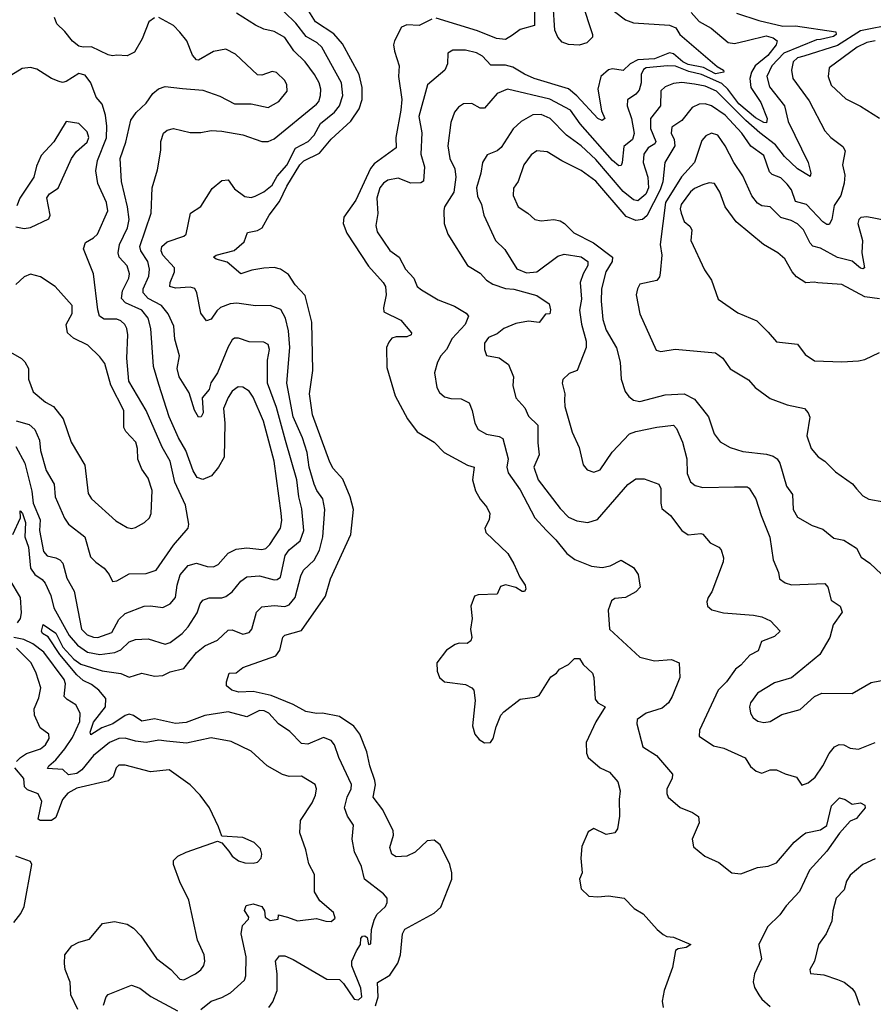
# Model space of a CAD drawing. Extents: x 2133461 to 2293071, y 753526 to 916327.
# Tile 246 of 256: x 2188253 to 2192316, y 879590 to 884275. Entities that reach past the tile are written whole.
import ezdxf

# ---------------------------------------------------------------- set-up
doc = ezdxf.new("R2010")
doc.units = 0

msp = doc.modelspace()

# ---------------------------------------------------------------- linework, layer by layer
at = {"layer": '0CON10XD'}
for points in [[(2190702.9, 884355), (2190703, 884247), (2190635, 884228.5), (2190599, 884201), (2190565, 884181), (2190522.5, 884185), (2190431.8, 884221.8), (2190235, 884282.1)], [(2190928.8, 884358.8), (2190980, 884205), (2190978.8, 884191.2), (2190952.5, 884165), (2190915, 884153.8), (2190865, 884156.2), (2190835, 884168.8), (2190815, 884192.5), (2190800, 884225), (2190792.5, 884345)], [(2189438.5, 879575), (2189458.3, 879601.7), (2189478.8, 879655), (2189479.1, 879735), (2189470, 879795), (2189489.7, 879820.3), (2189515, 879820), (2189555, 879802.7), (2189715, 879710), (2189775, 879708), (2189795, 879688.8), (2189845, 879613.5), (2189865, 879611.5), (2189882.2, 879625), (2189876.2, 879666.2), (2189833.3, 879773.3), (2189834.3, 879795), (2189855.5, 879845), (2189875.6, 879875), (2189876.7, 879903.3), (2189885, 879914.2), (2189895.5, 879915.5), (2189907.1, 879907.1), (2189913.8, 879875), (2189925, 879877.5), (2189928, 879945), (2189940.4, 879989.6), (2189953.2, 880016.8), (2189994.4, 880055), (2190002.2, 880075), (2190001.4, 880095), (2189984.3, 880115), (2189893.6, 880185), (2189880.5, 880245), (2189846.9, 880315), (2189835.6, 880375), (2189841.7, 880441.7), (2189812.9, 880485), (2189798.9, 880525), (2189812.3, 880575), (2189831.3, 880615), (2189833.1, 880635), (2189771.6, 880765), (2189751.8, 880825), (2189735, 880845.4), (2189698.8, 880858.8), (2189625, 880828.2), (2189595, 880830.9), (2189538.6, 880888.6), (2189485, 880924.5), (2189439.1, 880975), (2189416.2, 880986.2), (2189395, 880988.3), (2189335, 880958), (2189245, 880981.4), (2189135, 880963.4), (2189045, 880931), (2188995, 880925.8), (2188895, 880948.3), (2188835, 880937), (2188795, 880964.3), (2188775, 880970.2), (2188755, 880963.3), (2188696.9, 880925), (2188644.4, 880905.6), (2188592.3, 880872.3), (2188588.9, 880885), (2188605, 880931.8), (2188662.2, 881005), (2188663.8, 881045), (2188629.7, 881085), (2188595, 881111.7), (2188555, 881130.2), (2188525, 881158.3), (2188443.8, 881255), (2188388.1, 881338.1), (2188361.4, 881355), (2188357.1, 881365), (2188365, 881396.7), (2188425, 881355.3), (2188459, 881289), (2188511.5, 881231.5), (2188545, 881209), (2188645, 881176.1), (2188735, 881163.4), (2188775, 881146.2), (2188835, 881166), (2188895, 881150.8), (2188935, 881154.6), (2188968.6, 881171.4), (2189035, 881187.3), (2189095, 881263.3), (2189135, 881295.9), (2189195, 881322.7), (2189245, 881369.5), (2189265, 881372.1), (2189315, 881351.1), (2189345, 881358.6), (2189357.8, 881375), (2189379.7, 881455), (2189405, 881480.8), (2189465, 881487.3), (2189515, 881482.2), (2189535, 881490.8), (2189564.8, 881525.2), (2189591.6, 881628.4), (2189603.5, 881655), (2189655, 881703.6), (2189679.4, 881750.6), (2189695.3, 881815), (2189706, 881945), (2189695.3, 881995), (2189667.4, 882035), (2189655, 882064.3), (2189630.6, 882145), (2189621.3, 882215), (2189598.6, 882285), (2189554.8, 882385), (2189523.9, 882545), (2189538.4, 882715), (2189532.7, 882795), (2189519, 882855), (2189496, 882896), (2189445.4, 882914.6), (2189375, 882913.1), (2189286.7, 882926.8), (2189255, 882922.2), (2189209.5, 882905), (2189190.7, 882889.3), (2189165, 882850), (2189142.3, 882842.3), (2189115, 882878.8), (2189096, 882976), (2189086.5, 882996.5), (2189065, 883002.9), (2188995, 882997), (2188968.5, 883005), (2188969.1, 883025), (2188990.7, 883075), (2188990, 883095), (2188934.3, 883155), (2188925.8, 883175), (2188930, 883195), (2188955, 883217.5), (2189034, 883245), (2189045.8, 883254.2), (2189066.4, 883353.6), (2189114.6, 883385.4), (2189168.9, 883471.1), (2189215, 883509.4), (2189245, 883513.1), (2189275, 883469.4), (2189325, 883432.9), (2189355, 883429.1), (2189374.6, 883435.4), (2189415, 883456.5), (2189455, 883488.2), (2189479.3, 883530.7), (2189525, 883582.4), (2189565.7, 883664.3), (2189626.2, 883695), (2189654.7, 883725), (2189685, 883780.7), (2189752, 883835), (2189775.3, 883865), (2189790.8, 883915), (2189785.2, 883975), (2189691.4, 884145), (2189668.9, 884165), (2189615.8, 884195), (2189567.8, 884257.8), (2189512.1, 884312.1)], [(2189517.8, 882272.2), (2189475, 882430), (2189432.4, 882545), (2189432.8, 882655), (2189441.8, 882705), (2189435, 882730), (2189415, 882740.6), (2189345, 882741.8), (2189295, 882759.2), (2189275, 882758.8), (2189265, 882752), (2189245, 882718), (2189194.8, 882595), (2189162.2, 882547.8), (2189154.2, 882515), (2189121.1, 882475), (2189126.7, 882405), (2189116.2, 882385), (2189105, 882384), (2189085, 882417.5), (2189059.6, 882499.6), (2189012.2, 882575), (2189003.4, 882615), (2189013.1, 882675), (2188992, 882755), (2188986.7, 882816.7), (2188960.4, 882875), (2188928.5, 882915), (2188865, 882947.8), (2188841.6, 882975), (2188840.2, 882995), (2188867.3, 883055), (2188871.7, 883088.3), (2188862.5, 883125), (2188829, 883175), (2188825.7, 883195), (2188878.2, 883355), (2188884.2, 883474.2), (2188909.8, 883560.2), (2188924.4, 883654.4), (2188924.6, 883695.4), (2188937.5, 883735), (2188955, 883749.2), (2188985, 883757.1), (2189065, 883738.2), (2189115, 883738.5), (2189165, 883747.1), (2189215.6, 883744.4), (2189315, 883727.5), (2189405, 883695.6), (2189435, 883695.6), (2189465, 883708.1), (2189666.4, 883873.6), (2189677.1, 883885), (2189685.3, 883915), (2189686.8, 883945), (2189677.9, 883975), (2189656.5, 884015), (2189612, 884075), (2189557.5, 884127.5), (2189515, 884190.8), (2189465, 884219.2), (2189415, 884230.5), (2189375, 884248.5), (2189285, 884305.5)], [(2189947.1, 879582.9), (2189958.9, 879625), (2189955.8, 879694.3), (2190015, 879727.7), (2190052.7, 879785), (2190065.2, 879825.2), (2190075.3, 879924.7), (2190086.7, 879946.7), (2190225, 880023.2), (2190257.6, 880052.4), (2190309.5, 880185), (2190310.5, 880215), (2190299.5, 880255), (2190255, 880348.6), (2190225, 880370.9), (2190192.1, 880367.9), (2190135, 880313.8), (2190095, 880294), (2190045, 880292.1), (2190025, 880304.3), (2190015.4, 880335.4), (2190031.8, 880395), (2190031.2, 880415), (2189981.7, 880515), (2189934.7, 880575), (2189945.9, 880634.1), (2189944.1, 880655), (2189919.5, 880725), (2189905, 880791.4), (2189871.8, 880875), (2189843, 880913), (2189775, 880959.4), (2189695, 880975.4), (2189665, 880973.1), (2189615, 880983.2), (2189555, 881016.6), (2189449.5, 881059.5), (2189365, 881078), (2189295.8, 881075.8), (2189262.5, 881085), (2189237.5, 881105), (2189237.5, 881125), (2189250, 881165), (2189283.3, 881166.7), (2189315, 881191.9), (2189472, 881248), (2189491.2, 881275), (2189505, 881337.5), (2189515, 881345.6), (2189595, 881369.1), (2189708.6, 881531.4), (2189731.6, 881615), (2189828.4, 881825), (2189841.1, 881945), (2189826.7, 882005), (2189791.7, 882088.3), (2189745, 882140), (2189728.8, 882168.8), (2189647, 882395), (2189632.9, 882495), (2189648.6, 882605), (2189644.1, 882835), (2189612.1, 882962.1), (2189565, 883013.8), (2189532.7, 883062.7), (2189495, 883088), (2189465, 883095.3), (2189415, 883092.8), (2189357.3, 883082.7), (2189305, 883065.6), (2189240.5, 883120.5), (2189187.5, 883135), (2189176.2, 883145), (2189187.5, 883155), (2189273.3, 883176.7), (2189321.8, 883218.2), (2189337.6, 883262.4), (2189385, 883272.5), (2189406.5, 883285), (2189439.8, 883345), (2189490.1, 883409.9), (2189525, 883483.3), (2189585.7, 883585), (2189605, 883603.5), (2189680.4, 883639.6), (2189735, 883705.9), (2189828.4, 883791.6), (2189869.2, 883850.8), (2189883.3, 883895), (2189882.6, 883952.6), (2189869.4, 884015), (2189789.8, 884159.8), (2189748, 884208), (2189661.2, 884265), (2189629.6, 884315)], [(2191083.4, 884313.4), (2191135.8, 884275), (2191175, 884260.6), (2191345, 884248.9), (2191376.2, 884236.2), (2191395.2, 884205.2), (2191571.8, 884051.8), (2191601.9, 884035), (2191604.3, 884025), (2191565, 884017.3), (2191507.9, 884047.9), (2191435, 884062.3), (2191409.5, 884075), (2191365, 884111.9), (2191345, 884117.3), (2191275, 884089.5), (2191195, 884084.2), (2191158, 884065), (2191125, 884032.6), (2191075, 884041.4), (2191055, 884036.2), (2191018.6, 884005), (2191004.2, 883945), (2191021.4, 883841.4), (2191037.3, 883805), (2191025, 883795.6), (2191005, 883805.6), (2190905, 883913.2), (2190865, 883946.5), (2190701.4, 883995), (2190655, 884015.3), (2190599.7, 884049.7), (2190565, 884058.9), (2190495, 884058.9), (2190455, 884101.5), (2190426.7, 884116.7), (2190375, 884129.6), (2190315, 884130.5), (2190291.4, 884115), (2190289.1, 884065), (2190276.7, 884035), (2190193.5, 883965), (2190153.4, 883815), (2190166.3, 883736.3), (2190161.6, 883635), (2190179.4, 883575), (2190175, 883506.2), (2190161.7, 883498.3), (2190115, 883497.1), (2190055, 883521.5), (2190005, 883510.9), (2189985, 883497.9), (2189967.5, 883475), (2189952.9, 883425), (2189957.7, 883352.3), (2189948.2, 883295), (2189954.7, 883265), (2190015, 883176.7), (2190059.5, 883145), (2190088.7, 883088.7), (2190128.2, 883045), (2190145.4, 883005.4), (2190165, 882989.4), (2190245, 882942.5), (2190322.2, 882912.2), (2190377.8, 882877.8), (2190388.8, 882865), (2190372.7, 882825), (2190311.6, 882758.4), (2190284.3, 882705.7), (2190257.5, 882675), (2190241.1, 882645), (2190227.1, 882595), (2190239.2, 882525), (2190251.7, 882501.7), (2190275, 882480), (2190305, 882472.5), (2190355, 882471.1), (2190392.5, 882452.5), (2190407.3, 882415), (2190418.9, 882355), (2190435.8, 882325), (2190475, 882302.3), (2190535, 882292.1), (2190552.7, 882282.7), (2190578.5, 882185), (2190571.2, 882145), (2190578.5, 882118.5), (2190635, 882037.1), (2190705.3, 881905.3), (2190760.6, 881845), (2190805, 881800.5), (2190856.7, 881735), (2190895.9, 881705.9), (2190975, 881674.6), (2191025, 881668.2), (2191063.7, 881676.3), (2191115, 881704), (2191175, 881668.8), (2191195.8, 881635), (2191206, 881575), (2191185, 881553.3), (2191136.7, 881525), (2191085, 881521.2), (2191069.7, 881510.3), (2191053.3, 881465), (2191060.5, 881375), (2191205, 881241.9), (2191273.7, 881223.7), (2191355, 881230), (2191391.2, 881215), (2191394.4, 881145), (2191358.5, 881055), (2191340.5, 881025), (2191311.5, 880998.5), (2191234.3, 880975.7), (2191191.1, 880945), (2191189.5, 880925), (2191210.6, 880845), (2191218.8, 880815), (2191284, 880774), (2191359.4, 880685), (2191357.8, 880665), (2191333.3, 880615), (2191332.2, 880592.2), (2191340, 880575), (2191396.8, 880526.8), (2191455, 880503.1), (2191483.4, 880483.4), (2191486.3, 880453.7), (2191452.9, 880375), (2191459.1, 880339.1), (2191514.3, 880294.3), (2191580, 880265), (2191642.5, 880215), (2191685, 880210.6), (2191765, 880241.2), (2191815, 880247.3), (2191855, 880263.6), (2191938.8, 880361.2), (2191976.7, 880393.3), (2191995, 880405.7), (2192065, 880420), (2192095, 880441.4), (2192116.8, 880535), (2192155, 880572.1), (2192181.5, 880565), (2192215, 880542.7), (2192255, 880549.1), (2192275, 880536.7), (2192277.1, 880525), (2192245, 880487.3), (2192235, 880474.6), (2192205, 880460.9), (2192155.2, 880404.8), (2192095, 880319.1), (2192012.4, 880227.6), (2191964.2, 880125.8), (2191901.6, 880058.4), (2191870, 880015), (2191811.8, 879958.2), (2191770.4, 879875), (2191783.6, 879806.4), (2191750, 879735), (2191743.2, 879696.8), (2191750.2, 879670.2), (2191770.6, 879635), (2191784.6, 879614.6), (2191825, 879580)], [(2191448.8, 884308.8), (2191486.9, 884266.9), (2191544.4, 884234.4), (2191625, 884167.1), (2191655, 884162), (2191715.3, 884175.3), (2191805, 884197.7), (2191839.2, 884189.2), (2191857.5, 884175), (2191852.7, 884155), (2191813.1, 884105), (2191753, 884055), (2191735.9, 884025), (2191727.9, 883995), (2191733, 883953), (2191780.8, 883880.8), (2191809.8, 883805), (2191807.5, 883785), (2191795, 883785.3), (2191755, 883808), (2191675.8, 883875), (2191623.6, 883945), (2191595, 883971.5), (2191497.6, 884015), (2191438.4, 884028.4), (2191375, 884053.9), (2191335.8, 884055.8), (2191234.6, 884045.4), (2191221.2, 884038.8), (2191210.7, 884015), (2191210.9, 883975), (2191201.1, 883938.9), (2191185, 883920), (2191146.5, 883893.5), (2191143.8, 883865), (2191164.1, 883805), (2191176.9, 883733.1), (2191169.8, 883705), (2191128.8, 883671.2), (2191120.9, 883595), (2191115, 883580.8), (2191105, 883579.5), (2191075, 883604.7), (2190920.1, 883780.1), (2190873.9, 883843.9), (2190776.1, 883896.1), (2190575, 883944.1), (2190525, 883924.5), (2190465, 883854.4), (2190445, 883853.6), (2190405, 883876.9), (2190365, 883874.3), (2190341.4, 883858.6), (2190321.9, 883835), (2190304.6, 883785.4), (2190290, 883675), (2190299.7, 883615), (2190324.1, 883565), (2190329.5, 883525), (2190318.9, 883455), (2190275.6, 883385), (2190272.4, 883367.6), (2190274, 883305), (2190290, 883255), (2190385, 883105.8), (2190445, 883068.6), (2190474.4, 883035), (2190505, 883016.2), (2190565, 882995.3), (2190605, 882992.9), (2190715, 882962.2), (2190773, 882923), (2190779.4, 882895), (2190776.2, 882875), (2190755, 882874), (2190725.3, 882834.7), (2190675, 882840.9), (2190615, 882829.1), (2190557.1, 882805), (2190525, 882780.5), (2190485, 882762.5), (2190465.8, 882735), (2190466, 882706), (2190475, 882677.5), (2190535, 882665.8), (2190580, 882635), (2190603.6, 882575), (2190600.5, 882535), (2190614.3, 882475), (2190657.5, 882427.5), (2190675, 882388.6), (2190719.1, 882345), (2190718.3, 882261.7), (2190725.4, 882205), (2190699.8, 882145), (2190720.8, 882085), (2190825, 881948.9), (2190865, 881908.5), (2190905, 881890), (2190956.8, 881883.2), (2191002.6, 881897.4), (2191147.1, 882062.9), (2191185, 882090.8), (2191225, 882090.6), (2191295, 882064.2), (2191304.6, 882044.6), (2191303.8, 881975), (2191309.2, 881949.2), (2191350.9, 881915), (2191405, 881844.2), (2191435, 881824.4), (2191495, 881830), (2191505, 881826.2), (2191538.8, 881785), (2191580, 881765), (2191591.7, 881751.7), (2191602.5, 881715), (2191600.8, 881695), (2191547.1, 881552.9), (2191529.2, 881525), (2191523.8, 881505), (2191526.7, 881485), (2191547.5, 881467.5), (2191602.6, 881452.6), (2191745, 881441.5), (2191785, 881433.1), (2191826.2, 881415), (2191872.5, 881365), (2191845, 881340.5), (2191784, 881316), (2191768, 881272), (2191728.5, 881251.5), (2191685.7, 881204.3), (2191659.4, 881185), (2191616.4, 881123.6), (2191577.1, 881085), (2191488, 880895), (2191486.2, 880865), (2191555, 880820), (2191605, 880808.9), (2191705, 880762), (2191730.9, 880720.9), (2191758.8, 880698.8), (2191785, 880690), (2191825, 880705.8), (2191855, 880706), (2191895.9, 880685.9), (2191950.8, 880670.8), (2191975, 880633.3), (2192005, 880643.8), (2192038.7, 880671.3), (2192075.4, 880724.6), (2192105, 880783.8), (2192130.8, 880815), (2192153.2, 880826.8), (2192175, 880824.4), (2192205, 880808.6), (2192245, 880803.1), (2192325, 880835.6)], [(2191665, 884305.3), (2191770.7, 884270.7), (2191885, 884244), (2191945, 884246), (2192137.7, 884217.7), (2192138.7, 884205), (2192126, 884195), (2192065, 884181.5), (2192045, 884178.8), (2191890.4, 884115), (2191832.6, 884055), (2191808.6, 884005), (2191822.1, 883955), (2191892.5, 883865), (2191910.9, 883790.9), (2192006.1, 883595), (2192018.7, 883545), (2192015, 883528.6), (2191955, 883565.4), (2191893.5, 883623.5), (2191850.3, 883680.3), (2191775, 883735.9), (2191708.4, 883795), (2191568.6, 883935), (2191515, 883958.1), (2191465, 883968.4), (2191405, 883976.1), (2191365, 883970.9), (2191324.8, 883955.2), (2191305, 883936.9), (2191303.2, 883865), (2191255.7, 883804.3), (2191255, 883757.5), (2191281.4, 883695), (2191276.4, 883685), (2191244, 883665), (2191223.4, 883635), (2191220, 883595), (2191242.7, 883525), (2191245.2, 883475), (2191232.9, 883445), (2191195, 883412.4), (2191175, 883417.2), (2191125, 883457.4), (2190995, 883610.2), (2190924.9, 883674.9), (2190855.8, 883725.8), (2190778.5, 883805), (2190735, 883823.2), (2190695, 883822.7), (2190639.1, 883790.9), (2190601.8, 883755), (2190545, 883666.7), (2190525, 883651.5), (2190478.3, 883631.7), (2190455.3, 883594.7), (2190448.1, 883545), (2190426.7, 883475), (2190431.9, 883435), (2190451.5, 883395), (2190462.1, 883345), (2190518.2, 883225), (2190561.9, 883181.9), (2190619.2, 883089.3), (2190665, 883070), (2190714, 883076), (2190815, 883149.6), (2190845, 883160), (2190925, 883146.8), (2190956.9, 883125), (2190957.2, 883105), (2190934.2, 883065), (2190920.6, 883025), (2190927.4, 882945), (2190917.6, 882892.4), (2190926.5, 882826.5), (2190949.6, 882745), (2190949.1, 882715), (2190906, 882605), (2190867.9, 882592.1), (2190837.8, 882562.2), (2190834.5, 882545), (2190847.3, 882495), (2190846.2, 882466.2), (2190848.2, 882435), (2190882.7, 882312.7), (2190915, 882238.8), (2190935, 882156.7), (2190953.7, 882133.7), (2190985, 882121.9), (2191015, 882132.9), (2191073, 882217), (2191155.8, 882304.2), (2191185, 882316.2), (2191285, 882336.4), (2191365, 882345.4), (2191379.4, 882329.4), (2191408.2, 882265), (2191427.7, 882185), (2191429.1, 882115), (2191446, 882076), (2191468.3, 882058.3), (2191505, 882048.9), (2191655, 882052.3), (2191715, 882051.4), (2191725, 882045.7), (2191756.4, 881995), (2191781.1, 881915), (2191823, 881813), (2191839.5, 881705), (2191864, 881645), (2191868.8, 881615), (2191896.2, 881595), (2191926.1, 881586.1), (2192085, 881591.5), (2192099.5, 881575), (2192115, 881512.5), (2192158, 881485), (2192166.7, 881455), (2192123.8, 881395), (2192107.9, 881335), (2192060.6, 881255), (2191926, 881144), (2191845, 881119.6), (2191765, 881070.9), (2191731.4, 881025), (2191725.8, 881005), (2191730.4, 880975), (2191743.4, 880953.4), (2191766.6, 880936.6), (2191795, 880930.3), (2191824.8, 880935.2), (2191880.9, 880969.1), (2191967.4, 880992.6), (2192035, 881054), (2192070.3, 881069.7), (2192215, 881068.9), (2192305, 881121.1), (2192395, 881138.9)], [(2188234.7, 882244.7), (2188277.7, 882165), (2188310.9, 882030.9), (2188317.6, 881975), (2188350.9, 881895), (2188348.3, 881845), (2188366.8, 881745), (2188383.6, 881723.6), (2188425, 881713.8), (2188445, 881704.5), (2188459, 881689), (2188478, 881618), (2188512, 881555), (2188548.2, 881375), (2188575, 881348.4), (2188605, 881336.4), (2188625, 881335.3), (2188691.4, 881358.6), (2188725, 881420.4), (2188755, 881449.2), (2188845, 881483.9), (2188876, 881486), (2188935, 881477.8), (2188969.2, 881495), (2188995, 881526), (2189003.2, 881585), (2189017.3, 881632.7), (2189055, 881678.5), (2189095, 881688.2), (2189145, 881672.9), (2189175, 881672.1), (2189197.4, 881682.6), (2189245, 881736.4), (2189284, 881755), (2189335, 881761.2), (2189405, 881754.1), (2189425, 881758.8), (2189443, 881777), (2189493.9, 881855), (2189501.4, 881891.4), (2189497.3, 881927.3), (2189463.9, 882175), (2189413.2, 882365), (2189365, 882479.5), (2189345, 882507.7), (2189315, 882526.2), (2189292.2, 882527.8), (2189265, 882506.9), (2189245, 882477.5), (2189223.6, 882425), (2189230.2, 882355), (2189225.9, 882194.1), (2189200, 882145), (2189165.8, 882105), (2189125, 882086.5), (2189097.3, 882097.3), (2189078.3, 882128.3), (2189043.8, 882225), (2189008.8, 882285), (2188965, 882385.8), (2188915, 882539.2), (2188889.4, 882625), (2188878, 882805), (2188865.2, 882855), (2188835, 882892.3), (2188757.2, 882927.2), (2188737.6, 882947.6), (2188743.3, 882985), (2188772.9, 883045), (2188776.5, 883065), (2188765, 883104.5), (2188726.9, 883145), (2188722.1, 883165), (2188728.2, 883205), (2188766.3, 883285), (2188773.8, 883325), (2188767.1, 883385), (2188738.1, 883505), (2188732.1, 883615), (2188758.5, 883691.5), (2188782.8, 883797.2), (2188807.3, 883832.7), (2188855, 883878.2), (2188886.4, 883923.6), (2188913.8, 883946.2), (2188945, 883957.7), (2189028.2, 883948.2), (2189125, 883939.2), (2189205, 883910.5), (2189275, 883874.6), (2189355, 883874.6), (2189435, 883857.1), (2189486.7, 883885), (2189525.8, 883935), (2189524.4, 883965), (2189514.5, 883985), (2189475, 884024.4), (2189455, 884028.9), (2189405, 884011.4), (2189385, 884012.5), (2189280.2, 884110.2), (2189235, 884134.5), (2189175, 884123.6), (2189105, 884082), (2189095, 884083.8), (2189076.2, 884106.2), (2189048.7, 884175), (2189015.2, 884215.2), (2188985, 884246.9), (2188915, 884285.6)], [(2188895, 884284.4), (2188868.5, 884265), (2188836, 884184), (2188799.3, 884120.7), (2188765, 884103.1), (2188715, 884105.8), (2188695, 884102.5), (2188675, 884107.5), (2188595, 884146.4), (2188555, 884144.1), (2188535, 884149.2), (2188505, 884173.1), (2188468.6, 884218.6), (2188429.5, 884255), (2188419.5, 884285)], [(2190215, 884277.8), (2190155, 884246.9), (2190095, 884250), (2190069.8, 884240.2), (2190036.4, 884175), (2190032.7, 884155), (2190036.2, 884125), (2190059.1, 884055), (2190056.1, 884005), (2190071.6, 883895), (2190067.8, 883845), (2190043.3, 883715), (2190044.4, 883665.6), (2189940.3, 883589.7), (2189922.3, 883567.7), (2189853.7, 883416.3), (2189795.8, 883335), (2189792.5, 883305), (2189809.7, 883259.7), (2189912.8, 883102.8), (2189983.1, 883025), (2189994.4, 883005), (2189997.9, 882965), (2189984.4, 882904.4), (2189986, 882885), (2190067.5, 882845), (2190117.5, 882785), (2190116, 882775), (2190095, 882765.7), (2190045, 882766), (2190025, 882760), (2190009.2, 882740.8), (2189999, 882715), (2189999.7, 882619.7), (2190039.7, 882485), (2190098.2, 882375), (2190145, 882313.3), (2190225.8, 882265), (2190273.1, 882215), (2190385, 882154.6), (2190415.6, 882145.6), (2190407.7, 882085), (2190422.8, 882032.8), (2190445, 881994.2), (2190476.9, 881955), (2190490, 881925), (2190486.7, 881895), (2190467.1, 881855), (2190471.4, 881835), (2190575.8, 881735), (2190605.6, 881685.6), (2190633, 881623), (2190659.2, 881585), (2190661.2, 881565), (2190655.8, 881554.2), (2190645, 881553.8), (2190615, 881573.8), (2190565, 881586), (2190541.7, 881578.3), (2190525, 881541.2), (2190435, 881538.8), (2190418.3, 881531.7), (2190400, 881485), (2190406, 881425), (2190398, 881375), (2190404.2, 881335), (2190400, 881320), (2190383, 881307), (2190345, 881308.1), (2190325, 881301.9), (2190285, 881275.6), (2190238.8, 881215), (2190240, 881175), (2190251.2, 881145), (2190274.5, 881124.5), (2190375, 881110.8), (2190405, 881096), (2190414, 881085), (2190420.8, 881035), (2190408, 880915), (2190420, 880875), (2190440.3, 880850.3), (2190465, 880834), (2190494.1, 880835.9), (2190506.9, 880855), (2190520.5, 880910.5), (2190542.9, 880965), (2190558, 880982), (2190635, 881041.4), (2190705, 881050.6), (2190725, 881060), (2190781.7, 881148.3), (2190807.5, 881165), (2190822.5, 881185), (2190865, 881207.5), (2190894.1, 881235.9), (2190916.7, 881235), (2190935, 881207.5), (2190980, 881165), (2190986.2, 881145), (2190991.2, 881041.2), (2191004.4, 881024.4), (2191040, 881005), (2190995, 880933.3), (2190949.2, 880835), (2190950, 880785), (2190958, 880765), (2191015, 880715.7), (2191060, 880695), (2191099.1, 880649.1), (2191110.8, 880605), (2191105.7, 880565), (2191107.5, 880485), (2191098.8, 880425), (2191085, 880406.2), (2191045, 880398), (2190985, 880425.7), (2190959.3, 880410.7), (2190928.7, 880341.3), (2190924.2, 880285), (2190930, 880215)], [(2192415, 884253.9), (2192255, 884221.5), (2192145, 884152.4), (2191985, 884102.1), (2191955, 884094), (2191933.8, 884075), (2191925.9, 884035), (2191932.3, 883995), (2192009.6, 883889.6), (2192085, 883745.6), (2192114.2, 883714.2), (2192171.1, 883671.1), (2192181.1, 883651.1), (2192169.3, 883585), (2192180.4, 883535), (2192176.6, 883496.6), (2192161.3, 883438.7), (2192129.8, 883390.2), (2192118.1, 883325), (2192105, 883300), (2192095, 883300), (2192075, 883313.4), (2191996.9, 883395), (2191945, 883409.6), (2191926.7, 883465), (2191905, 883492.8), (2191875, 883522.5), (2191835, 883537.7), (2191820.9, 883550.9), (2191795, 883629.1), (2191733, 883673), (2191690.2, 883735), (2191610.4, 883820.4)], [(2192324.8, 884174.8), (2192285, 884166.7), (2192238.9, 884145), (2192105, 884045.8), (2192100.5, 884005), (2192115, 883963.5), (2192185, 883897.9), (2192255, 883863.1), (2192345, 883806.9)], [(2188467, 881903), (2188485, 881874.4), (2188562.5, 881815), (2188589.6, 881719.6), (2188615, 881693.3), (2188655.8, 881665), (2188679.2, 881635), (2188695, 881601.2), (2188715, 881604.2), (2188775, 881638.1), (2188855, 881640.5), (2188902.9, 881655), (2188985.9, 881775), (2189054.6, 881855), (2189058, 881875), (2189042.4, 881965), (2188991, 882075), (2188969, 882175), (2188931.2, 882241.2), (2188855.8, 882415), (2188772.8, 882555), (2188763.1, 882665), (2188768.5, 882775), (2188762.7, 882805), (2188753.5, 882825), (2188735, 882842.7), (2188715, 882849.6), (2188655, 882850), (2188633.7, 882863.7), (2188624.7, 882895), (2188604.4, 883065), (2188556.2, 883185), (2188566.5, 883215), (2188605, 883236.7), (2188623.2, 883255), (2188672.5, 883365), (2188666.7, 883405), (2188625.8, 883495), (2188615.3, 883555.3), (2188623.1, 883605), (2188666.7, 883713.3), (2188668.7, 883768.7), (2188661.5, 883821.5), (2188645, 883872.5), (2188616.8, 883906.8), (2188591.9, 883975), (2188565, 884010.4), (2188535, 884018.2), (2188475, 883980.4), (2188456.8, 883976.8), (2188441.5, 883981.5), (2188405, 883995.7), (2188335, 884039.5), (2188305, 884047.5), (2188265, 884042.7), (2188211, 884009)], [(2191610.4, 883820.4), (2191545, 883865.2), (2191515, 883874.2), (2191486.4, 883873.6), (2191453.2, 883856.8), (2191404.4, 883795.6), (2191356.5, 883763.5), (2191352.9, 883735), (2191367.6, 883705), (2191371.2, 883675), (2191324.2, 883595), (2191313.3, 883503.3), (2191301.4, 883465), (2191238.2, 883341.8), (2191216.4, 883323.6), (2191185, 883320.1), (2191138.9, 883338.9), (2190995, 883506.8), (2190925, 883557.2), (2190832.7, 883602.7), (2190764.1, 883645.9), (2190715, 883651.2), (2190687.7, 883632.3), (2190652.7, 883585), (2190625.4, 883504.6), (2190603.9, 883473.9), (2190602, 883438), (2190625.8, 883385), (2190671.2, 883355), (2190704.3, 883324.3), (2190735, 883318.6), (2190795.4, 883324.6), (2190825, 883318.5), (2190845.7, 883305.7), (2190890.6, 883260.6), (2190983.4, 883213.4), (2191073.9, 883145), (2191073.3, 883125), (2191042.5, 883075), (2191022.8, 882995), (2191020, 882935), (2191029.1, 882849.1), (2191045, 882798), (2191094.1, 882714.1), (2191111.1, 882645), (2191116.2, 882565), (2191135.3, 882505.3), (2191151.5, 882481.5), (2191175, 882465.3), (2191205, 882457.5), (2191325, 882489.2), (2191414.7, 882494.7), (2191465, 882470), (2191502.5, 882422.5), (2191531.4, 882385), (2191557.5, 882305), (2191587, 882267), (2191635, 882239.1), (2191695, 882219.6), (2191807.9, 882207.9), (2191838.7, 882198.7), (2191858.1, 882185), (2191870, 882165), (2191902.5, 882055), (2191931.1, 882015), (2191934.6, 881945), (2191955, 881907.8), (2192025, 881867.5), (2192075, 881851.2), (2192127.3, 881807.3), (2192175, 881797.8), (2192235, 881760), (2192257.9, 881717.9), (2192299.3, 881689.3), (2192355, 881636.9)], [(2188235, 883290), (2188275, 883282.2), (2188305, 883286.9), (2188392.3, 883327.7), (2188398, 883345), (2188382.7, 883427.3), (2188395, 883446.7), (2188436.8, 883473.2), (2188500.5, 883615), (2188522.9, 883647.1), (2188575, 883692.2), (2188582.5, 883715), (2188575, 883741.4), (2188535, 883781.1), (2188475, 883790), (2188415.6, 883694.4), (2188355, 883628), (2188332.6, 883577.4), (2188320, 883525), (2188254.5, 883425.5), (2188240.3, 883389.7)], [(2192375, 883318.9), (2192285, 883337.7), (2192256.1, 883333.9), (2192246.2, 883323.8), (2192241.2, 883305), (2192263.8, 883225), (2192261.3, 883165), (2192272.9, 883095), (2192265, 883089.5), (2192255, 883093.3), (2192214.4, 883125.6), (2192145, 883143.9), (2192065, 883187.2), (2192028, 883198), (2192015, 883212), (2191983.8, 883275), (2191955, 883303.2), (2191925, 883320), (2191875, 883334), (2191825, 883384.5), (2191785, 883389.6), (2191765, 883402.5), (2191736.8, 883436.8), (2191695, 883532.5), (2191652.5, 883595), (2191611.1, 883675), (2191575.6, 883725), (2191545, 883735.6), (2191517.8, 883722.2), (2191499.1, 883700.9), (2191465.2, 883594.8), (2191402.3, 883527.7), (2191326.9, 883405), (2191301.3, 883205), (2191308.5, 883155), (2191301.7, 883068.3), (2191298.8, 883051.2), (2191285.5, 883034.5), (2191205, 883016.2), (2191192.9, 882995), (2191186.7, 882965), (2191204.6, 882875), (2191282.6, 882702.6), (2191305, 882695.7), (2191373.2, 882706.8), (2191565, 882689.2), (2191600, 882665), (2191635, 882614.2), (2191721.7, 882561.7), (2191754, 882525), (2191825, 882472), (2191905, 882442.2), (2191988, 882425), (2192006, 882405), (2192012.9, 882382.9), (2191999.6, 882295), (2192019.4, 882235), (2192053.1, 882195), (2192084.7, 882174.7), (2192135, 882124.2), (2192216.2, 882066.2), (2192235, 882042), (2192265, 882009.2), (2192295, 881994.2), (2192365, 881981.4)], [(2192345, 882946.9), (2192275, 882956.9), (2192165, 883015.3), (2192052.2, 883022.2), (2192033.4, 883026.6), (2191995, 883023.3), (2191950.8, 883050.8), (2191930, 883075), (2191895, 883136.7), (2191861.4, 883165), (2191793.3, 883205), (2191662.6, 883312.6), (2191611.3, 883385), (2191585, 883454.3), (2191559.2, 883495), (2191535, 883498.5), (2191505, 883488.8), (2191465, 883471.8), (2191445, 883455.8), (2191401.2, 883395), (2191396.9, 883375), (2191401.2, 883355), (2191414.7, 883315), (2191441.9, 883291.9), (2191451.5, 883275), (2191447.8, 883225), (2191512.9, 883085), (2191546, 883036), (2191577.1, 882945), (2191670.4, 882880.4), (2191761.7, 882841.7), (2191815, 882788.1), (2191855, 882742.5), (2191955, 882730.8), (2191992, 882682), (2192035, 882652.5), (2192165, 882646.7), (2192245, 882651.4), (2192275, 882657.5), (2192345, 882690.8)], [(2188199.1, 882699.1), (2188262.6, 882662.6), (2188277.2, 882647.2), (2188295.6, 882615), (2188295.6, 882565), (2188317.5, 882505), (2188376.2, 882455), (2188414.6, 882434.6), (2188460, 882375), (2188498.9, 882265), (2188563.3, 882155), (2188578.8, 882021.2), (2188595, 881995.8), (2188711, 881891), (2188765, 881858.1), (2188785, 881854.5), (2188805, 881859.1), (2188847.4, 881882.6), (2188870.8, 881905), (2188879.2, 881925), (2188884.5, 882035), (2188865, 882094), (2188835, 882136), (2188815, 882183.8), (2188814.5, 882235), (2188805.5, 882265), (2188758.9, 882315), (2188748.5, 882335), (2188748.8, 882415), (2188686.6, 882536.6), (2188658.3, 882638.3), (2188635, 882670), (2188577, 882727), (2188509.1, 882759.1), (2188480, 882785), (2188474.1, 882824.1), (2188503, 882877), (2188503.1, 882915), (2188422, 883005), (2188351.8, 883051.8), (2188305, 883064.4), (2188275, 883051.9), (2188235, 883014.2)], [(2188236.1, 882366.1), (2188298.9, 882348.9), (2188324.6, 882325), (2188347.6, 882275), (2188352.9, 882225), (2188379.9, 882129.9), (2188417.5, 882065), (2188422.7, 882005), (2188467, 881903)], [(2188220.7, 881825), (2188257.3, 881905), (2188255, 881937.5), (2188266.4, 881925), (2188281.7, 881881.7), (2188278.1, 881815), (2188294.9, 881764.9), (2188305, 881664.5), (2188324.7, 881635), (2188361, 881611), (2188374.5, 881594.5), (2188401.8, 881535), (2188415, 881476.4), (2188489.1, 881345), (2188528, 881298), (2188575.5, 881265), (2188635, 881254.8), (2188706.1, 881263.9), (2188735, 881276.4), (2188775, 881314.6), (2188804.7, 881325.3), (2188865, 881329.2), (2188945, 881303.8), (2188969.1, 881310.9), (2189026.2, 881353.8), (2189054.8, 881385.2), (2189098.1, 881451.9), (2189112.3, 881495), (2189125, 881512.5), (2189155, 881524.6), (2189215, 881523.8), (2189235, 881530), (2189265, 881552.5), (2189305, 881603.5), (2189335, 881623.5), (2189395, 881628.5), (2189465, 881610.4), (2189478.5, 881611.5), (2189495, 881622.9), (2189516.7, 881725), (2189535, 881752.5), (2189588, 881795), (2189605.6, 881845), (2189596.7, 881946.7), (2189581.6, 882005), (2189572.2, 882085), (2189517.8, 882272.2)], [(2188243.2, 881405), (2188256.8, 881425), (2188262.4, 881452.4), (2188256.8, 881525), (2188207.6, 881607.6)], [(2189114.7, 879565.3), (2189165, 879605.4), (2189215, 879621.8), (2189255.8, 879644.2), (2189322.9, 879705), (2189328.9, 879725), (2189331.1, 879815), (2189307.3, 879925), (2189313.8, 879965), (2189342.5, 879995), (2189343.3, 880005), (2189323.1, 880036.9), (2189330.3, 880059.7), (2189365, 880068.1), (2189405.5, 880055.5), (2189418.8, 880035), (2189421.9, 880005), (2189445, 879987.8), (2189483.3, 879995), (2189484.2, 880015.8), (2189527.5, 880005), (2189575, 879987.1), (2189665, 879998), (2189710, 879985), (2189735, 879984.4), (2189755, 880000), (2189746.8, 880026.8), (2189681.5, 880081.5), (2189655.8, 880125), (2189656.8, 880206.8), (2189628.7, 880258.7), (2189615.5, 880325), (2189586.9, 880405), (2189588.9, 880465), (2189645, 880548.1), (2189661.5, 880585), (2189665.5, 880615), (2189659.4, 880635), (2189595, 880674.6), (2189535, 880673.6), (2189503.3, 880683.3), (2189430.8, 880725), (2189355, 880794.2), (2189260.4, 880840.4), (2189165, 880857.2), (2189047.5, 880832.5), (2188951.4, 880841.4), (2188915, 880847.1), (2188855, 880835.9), (2188805, 880841.2), (2188755, 880855.9), (2188725, 880854.7), (2188680.9, 880835), (2188605, 880774.1), (2188549, 880705), (2188525, 880687.8), (2188485, 880681.5), (2188457.8, 880707.8), (2188385, 880711.4), (2188391.3, 880725), (2188425, 880753.8), (2188467.7, 880805), (2188505, 880860), (2188539, 880935), (2188540.6, 880975), (2188520, 881015), (2188479.6, 881039.6), (2188465.4, 881055), (2188471.2, 881115), (2188465.3, 881135), (2188368.9, 881265), (2188315.3, 881305), (2188272.4, 881325), (2188225, 881335.1)], [(2188238.5, 880745), (2188256.5, 880765), (2188285, 880782.9), (2188351.9, 880805), (2188375.4, 880825), (2188393.5, 880855), (2188392.5, 880875), (2188351.4, 880905), (2188323.3, 880965), (2188322.3, 880995), (2188345, 881048), (2188353.1, 881095), (2188331.6, 881165), (2188308.2, 881215), (2188238.4, 881285)], [(2188530, 879565), (2188497.3, 879635), (2188492.7, 879695), (2188470, 879755), (2188465.9, 879784.1), (2188468.8, 879825), (2188502.1, 879867.9), (2188535, 879885.8), (2188585, 879900), (2188647.5, 879975), (2188704.2, 879984.2), (2188765, 879970.8), (2188795, 879952.5), (2188830, 879915), (2188905, 879807.8), (2188973.3, 879755), (2189015, 879710), (2189035, 879705.7), (2189090, 879735), (2189115.4, 879754.6), (2189129.2, 879775), (2189134.2, 879795.8), (2189131.4, 879825), (2189099.5, 879895), (2189057.5, 880085), (2189015, 880173.3), (2188985.8, 880255), (2188985.9, 880274.1), (2189005.7, 880294.3), (2189045, 880314.3), (2189195, 880366.7), (2189215, 880357.5), (2189247.9, 880317.9), (2189264.8, 880294.8), (2189295, 880273.2), (2189325, 880263.4), (2189365, 880262), (2189385, 880266.4), (2189401.8, 880285), (2189406.2, 880305), (2189399.5, 880329.5), (2189369.3, 880359.3), (2189315, 880382.9), (2189215, 880390), (2189200, 880435), (2189155.8, 880525), (2189112, 880585), (2189064.6, 880634.6), (2188965, 880705.4), (2188875, 880696.1), (2188755, 880728.5), (2188725, 880727.3), (2188712.1, 880715), (2188697.4, 880672.6), (2188676.5, 880653.5), (2188525, 880618.5), (2188482.2, 880595), (2188457.6, 880565), (2188425, 880478.5), (2188405, 880464.1), (2188350, 880465), (2188340.9, 880470.9), (2188357.9, 880555), (2188341.2, 880591.2), (2188291.1, 880611.1), (2188275.5, 880625), (2188272.5, 880665), (2188229.4, 880715)], [(2188225, 879978.8), (2188258.6, 880021.4), (2188274.4, 880055), (2188311.2, 880255), (2188305, 880268.8), (2188234.6, 880294.6)], [(2192325, 880281.4), (2192265, 880255.6), (2192205, 880204.3), (2192187.8, 880175), (2192177.5, 880135), (2192139.4, 880095), (2192122.2, 880035), (2192118.5, 879985), (2192090.8, 879925), (2192054.3, 879875), (2192035.7, 879794.3), (2192013.8, 879755), (2192016.7, 879736.7), (2192079.7, 879729.7), (2192145, 879708.6), (2192176.2, 879695), (2192215.5, 879665.5), (2192229.2, 879645), (2192250, 879585)], [(2190930, 880215), (2190916.7, 880185), (2190925, 880140), (2190962.5, 880105), (2191005, 880101.2), (2191055, 880106.7), (2191130, 880095), (2191177.5, 880045), (2191219.7, 880019.7), (2191286.2, 879945), (2191315, 879922.5), (2191332.5, 879912.5), (2191365, 879910), (2191447.5, 879875), (2191425, 879860), (2191386.2, 879853.8), (2191373.8, 879846.2), (2191360, 879765), (2191320, 879655), (2191311.2, 879605), (2191316.1, 879573.9)], [(2188652.5, 879585), (2188664.4, 879625.6), (2188675, 879636.7), (2188785, 879680.8), (2188825, 879667.1), (2188876.9, 879626.9), (2189005, 879558.5)]]:
    msp.add_lwpolyline(points, dxfattribs=at)

doc.saveas('drawing.dxf')
